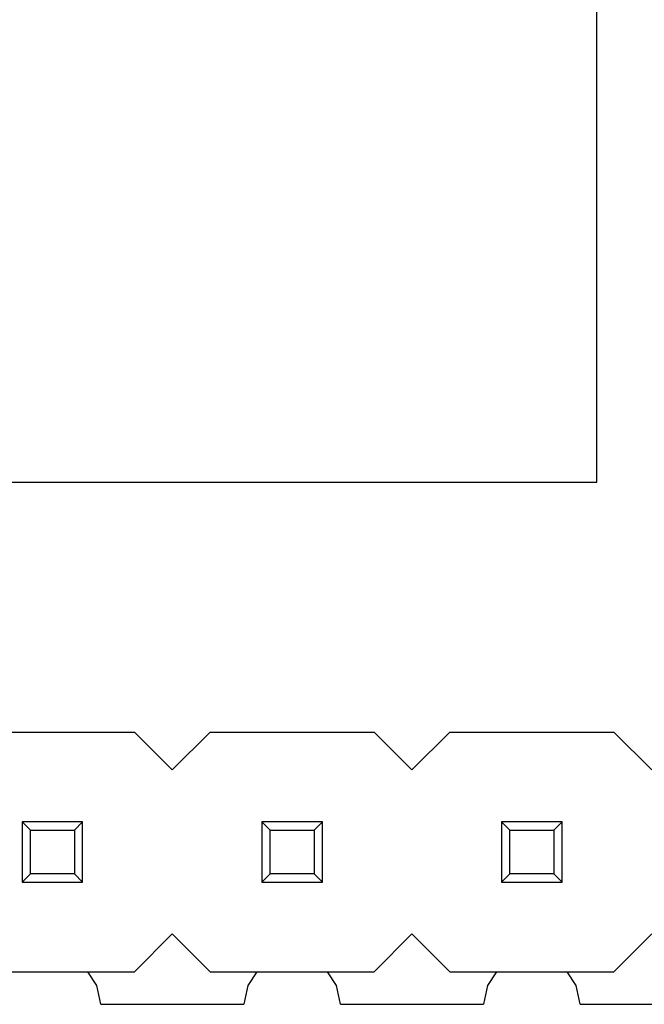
# Model space of a CAD drawing. Header units: millimetres. Extents: x 556 to 717, y 170 to 290.
# Tile 43 of 167: x 640.65 to 647.27, y 170.09 to 180.54. Entities that reach past the tile are written whole.
import ezdxf

# ---------------------------------------------------------------- set-up
doc = ezdxf.new("R2010")
doc.units = ezdxf.units.MM
doc.header["$LTSCALE"] = 30.734
doc.layers.get('0').update_dxf_attribs({"linetype": 'CONTINUOUS'})

msp = doc.modelspace()

# ---------------------------------------------------------------- linework, layer by layer
at = {"linetype": 'Continuous'}
for p, q in [((646.768, 175.63), (646.768, 185.63)), ((636.768, 175.63), (646.768, 175.63)), ((640.128, 172.98), (641.868, 172.98)), ((641.868, 172.98), (642.268, 172.58)), ((642.268, 172.58), (642.668, 172.98)), ((642.668, 172.98), (644.408, 172.98)), ((644.408, 172.98), (644.808, 172.58)), ((644.808, 172.58), (645.208, 172.98)), ((645.208, 172.98), (646.948, 172.98)), ((646.948, 172.98), (647.348, 172.58)), ((641.318, 172.03), (640.678, 172.03)), ((640.678, 172.03), (640.766, 171.942)), ((640.678, 172.03), (640.678, 171.39)), ((641.23, 171.942), (641.318, 172.03)), ((641.318, 171.39), (641.318, 172.03)), ((643.858, 172.03), (643.218, 172.03)), ((643.218, 172.03), (643.306, 171.942)), ((643.218, 172.03), (643.218, 171.39)), ((643.77, 171.942), (643.858, 172.03)), ((643.858, 171.39), (643.858, 172.03)), ((646.398, 172.03), (645.758, 172.03)), ((645.758, 172.03), (645.846, 171.942)), ((645.758, 172.03), (645.758, 171.39)), ((646.31, 171.942), (646.398, 172.03)), ((646.398, 171.39), (646.398, 172.03)), ((640.766, 171.942), (641.23, 171.942)), ((640.766, 171.478), (640.766, 171.942)), ((641.23, 171.942), (641.23, 171.478)), ((643.306, 171.942), (643.77, 171.942)), ((643.306, 171.478), (643.306, 171.942)), ((643.77, 171.942), (643.77, 171.478)), ((645.846, 171.942), (646.31, 171.942)), ((645.846, 171.478), (645.846, 171.942)), ((646.31, 171.942), (646.31, 171.478)), ((640.678, 171.39), (640.766, 171.478)), ((641.23, 171.478), (640.766, 171.478)), ((641.23, 171.478), (641.318, 171.39)), ((643.218, 171.39), (643.306, 171.478)), ((643.77, 171.478), (643.306, 171.478)), ((643.77, 171.478), (643.858, 171.39)), ((645.758, 171.39), (645.846, 171.478)), ((646.31, 171.478), (645.846, 171.478)), ((646.31, 171.478), (646.398, 171.39)), ((640.678, 171.39), (641.318, 171.39)), ((643.218, 171.39), (643.858, 171.39)), ((645.758, 171.39), (646.398, 171.39)), ((642.268, 170.84), (641.868, 170.44)), ((642.668, 170.44), (642.268, 170.84)), ((644.808, 170.84), (644.408, 170.44)), ((645.208, 170.44), (644.808, 170.84)), ((647.348, 170.84), (646.948, 170.44)), ((640.128, 170.44), (641.868, 170.44)), ((641.469, 170.295), (641.372, 170.44)), ((642.668, 170.44), (644.408, 170.44)), ((643.164, 170.44), (643.067, 170.295)), ((644.009, 170.295), (643.912, 170.44)), ((645.208, 170.44), (646.948, 170.44)), ((645.704, 170.44), (645.607, 170.295)), ((646.549, 170.295), (646.452, 170.44)), ((641.509, 170.095), (641.469, 170.295)), ((643.067, 170.295), (643.027, 170.094)), ((644.049, 170.094), (644.009, 170.295)), ((645.607, 170.295), (645.567, 170.094)), ((646.589, 170.094), (646.549, 170.295)), ((641.509, 170.095), (643.027, 170.094)), ((644.049, 170.094), (645.567, 170.094)), ((646.589, 170.094), (648.107, 170.094))]:
    msp.add_line(p, q, dxfattribs=at)

doc.saveas('drawing.dxf')
